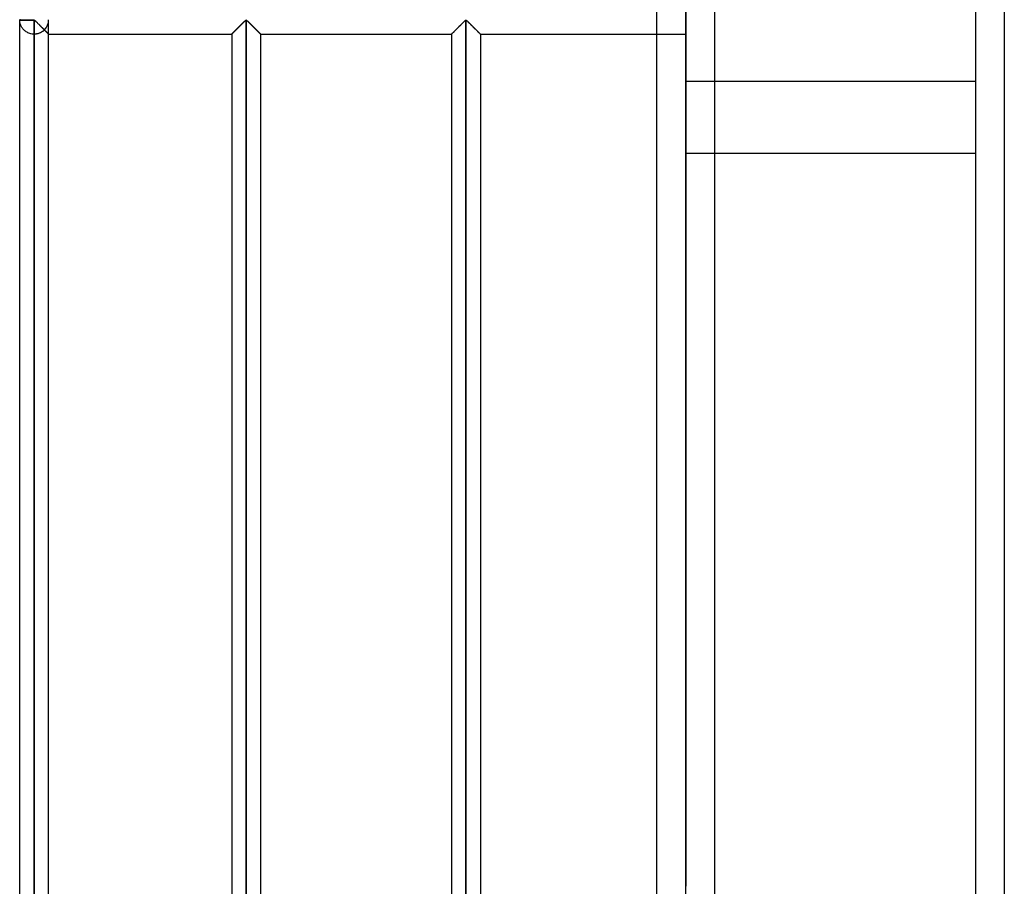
# Model space of a CAD drawing. Header units: millimetres. Extents: x -315 to 376, y -690 to 690.
# Tile 6 of 20: x -315 to -145, y -263 to -113. Entities that reach past the tile are written whole.
import ezdxf

# ---------------------------------------------------------------- set-up
doc = ezdxf.new("R2010")
doc.units = ezdxf.units.MM
doc.layers.add('MAIN-1', color=7, linetype='Continuous')
doc.layers.add('MAIN-2', color=7, linetype='Continuous')

msp = doc.modelspace()

# ---------------------------------------------------------------- linework, layer by layer
at = {"layer": 'MAIN-1'}
for p, q in [((-200, -690), (-200, 690)), ((-315, -113.4), (-312.5, -113.4)), ((-315, -339.93), (-315, -113.4)), ((-312.5, -113.4), (-312.5, -113.33)), ((-312.5, -113.4), (-312.42, -113.44)), ((-312.5, -339.93), (-312.5, -113.4)), ((-312.42, -113.44), (-312.36, -113.49)), ((-312.36, -113.49), (-312.31, -113.54)), ((-312.31, -113.54), (-312.25, -113.59)), ((-312.25, -113.59), (-312.19, -113.65)), ((-312.19, -113.65), (-312.13, -113.71)), ((-312.13, -113.71), (-312.06, -113.77)), ((-312.06, -113.77), (-312, -113.84)), ((-312, -113.84), (-311.93, -113.91)), ((-276.49, -113.93), (-276.4, -113.84)), ((-276.4, -113.84), (-276.31, -113.75)), ((-276.31, -113.75), (-276.23, -113.67)), ((-276.23, -113.67), (-276.15, -113.59)), ((-276.15, -113.59), (-276.07, -113.52)), ((-276.07, -113.52), (-276, -113.45)), ((-276, -113.45), (-275.9, -113.4)), ((-275.9, -113.4), (-275.8, -113.45)), ((-275.9, -113.4), (-275.9, -339.93)), ((-275.8, -113.45), (-275.73, -113.52)), ((-275.73, -113.52), (-275.65, -113.59)), ((-275.65, -113.59), (-275.57, -113.67)), ((-275.57, -113.67), (-275.49, -113.75)), ((-275.49, -113.75), (-275.4, -113.84)), ((-275.4, -113.84), (-275.31, -113.93)), ((-238.54, -113.93), (-238.45, -113.84)), ((-238.45, -113.84), (-238.36, -113.75)), ((-238.36, -113.75), (-238.28, -113.67)), ((-238.28, -113.67), (-238.2, -113.59)), ((-238.2, -113.59), (-238.12, -113.52)), ((-238.12, -113.52), (-238.05, -113.45)), ((-238.05, -113.45), (-237.95, -113.4)), ((-237.95, -113.4), (-237.95, -339.93)), ((-237.95, -113.4), (-237.85, -113.45)), ((-237.85, -113.45), (-237.78, -113.52)), ((-237.78, -113.52), (-237.7, -113.59)), ((-237.7, -113.59), (-237.62, -113.67)), ((-237.62, -113.67), (-237.54, -113.75)), ((-237.54, -113.75), (-237.45, -113.84)), ((-237.45, -113.84), (-237.36, -113.93)), ((-311.93, -113.91), (-311.86, -113.98)), ((-311.86, -113.98), (-311.79, -114.05)), ((-311.79, -114.05), (-311.72, -114.12)), ((-311.72, -114.12), (-311.65, -114.19)), ((-311.65, -114.19), (-311.58, -114.26)), ((-311.58, -114.26), (-311.5, -114.33)), ((-311.5, -114.33), (-311.43, -114.41)), ((-311.43, -114.41), (-311.36, -114.48)), ((-311.36, -114.48), (-311.28, -114.55)), ((-311.28, -114.55), (-311.21, -114.63)), ((-311.21, -114.63), (-311.14, -114.7)), ((-311.14, -114.7), (-311.06, -114.77)), ((-311.06, -114.77), (-310.99, -114.84)), ((-310.99, -114.84), (-310.92, -114.91)), ((-310.92, -114.91), (-310.85, -114.98)), ((-310.85, -114.98), (-310.78, -115.05)), ((-310.78, -115.05), (-310.72, -115.12)), ((-310.72, -115.12), (-310.65, -115.18)), ((-310.65, -115.18), (-310.59, -115.25)), ((-310.59, -115.25), (-310.53, -115.31)), ((-310.53, -115.31), (-310.47, -115.37)), ((-310.47, -115.37), (-310.41, -115.43)), ((-310.41, -115.43), (-310.35, -115.48)), ((-310.35, -115.48), (-310.3, -115.54)), ((-310.3, -115.54), (-310.25, -115.58)), ((-310.25, -115.58), (-310.2, -115.63)), ((-278.18, -115.61), (-278.12, -115.55)), ((-278.12, -115.55), (-278.05, -115.48)), ((-278.05, -115.48), (-277.97, -115.41)), ((-277.97, -115.41), (-277.89, -115.33)), ((-277.89, -115.33), (-277.81, -115.25)), ((-277.81, -115.25), (-277.73, -115.16)), ((-277.73, -115.16), (-277.64, -115.07)), ((-277.64, -115.07), (-277.55, -114.98)), ((-277.55, -114.98), (-277.46, -114.89)), ((-277.46, -114.89), (-277.36, -114.8)), ((-277.36, -114.8), (-277.26, -114.7)), ((-277.26, -114.7), (-277.17, -114.6)), ((-277.17, -114.6), (-277.07, -114.5)), ((-277.07, -114.5), (-276.97, -114.41)), ((-276.97, -114.41), (-276.87, -114.31)), ((-276.87, -114.31), (-276.77, -114.21)), ((-276.77, -114.21), (-276.68, -114.12)), ((-276.68, -114.12), (-276.58, -114.02)), ((-276.58, -114.02), (-276.49, -113.93)), ((-275.31, -113.93), (-275.22, -114.02)), ((-275.22, -114.02), (-275.12, -114.12)), ((-275.12, -114.12), (-275.03, -114.21)), ((-275.03, -114.21), (-274.93, -114.31)), ((-274.93, -114.31), (-274.83, -114.41)), ((-274.83, -114.41), (-274.73, -114.5)), ((-274.73, -114.5), (-274.63, -114.6)), ((-274.63, -114.6), (-274.54, -114.7)), ((-274.54, -114.7), (-274.44, -114.8)), ((-274.44, -114.8), (-274.34, -114.89)), ((-274.34, -114.89), (-274.25, -114.98)), ((-274.25, -114.98), (-274.16, -115.07)), ((-274.16, -115.07), (-274.07, -115.16)), ((-274.07, -115.16), (-273.99, -115.25)), ((-273.99, -115.25), (-273.91, -115.33)), ((-273.91, -115.33), (-273.83, -115.41)), ((-273.83, -115.41), (-273.75, -115.48)), ((-273.75, -115.48), (-273.68, -115.55)), ((-273.68, -115.55), (-273.62, -115.61)), ((-240.23, -115.61), (-240.17, -115.55)), ((-240.17, -115.55), (-240.1, -115.48)), ((-240.1, -115.48), (-240.02, -115.41)), ((-240.02, -115.41), (-239.94, -115.33)), ((-239.94, -115.33), (-239.86, -115.25)), ((-239.86, -115.25), (-239.78, -115.16)), ((-239.78, -115.16), (-239.69, -115.07)), ((-239.69, -115.07), (-239.6, -114.98)), ((-239.6, -114.98), (-239.51, -114.89)), ((-239.51, -114.89), (-239.41, -114.8)), ((-239.41, -114.8), (-239.31, -114.7)), ((-239.31, -114.7), (-239.22, -114.6)), ((-239.22, -114.6), (-239.12, -114.5)), ((-239.12, -114.5), (-239.02, -114.41)), ((-239.02, -114.41), (-238.92, -114.31)), ((-238.92, -114.31), (-238.82, -114.21)), ((-238.82, -114.21), (-238.73, -114.12)), ((-238.73, -114.12), (-238.63, -114.02)), ((-238.63, -114.02), (-238.54, -113.93)), ((-237.36, -113.93), (-237.27, -114.02)), ((-237.27, -114.02), (-237.17, -114.12)), ((-237.17, -114.12), (-237.08, -114.21)), ((-237.08, -114.21), (-236.98, -114.31)), ((-236.98, -114.31), (-236.88, -114.41)), ((-236.88, -114.41), (-236.78, -114.5)), ((-236.78, -114.5), (-236.68, -114.6)), ((-236.68, -114.6), (-236.59, -114.7)), ((-236.59, -114.7), (-236.49, -114.8)), ((-236.49, -114.8), (-236.39, -114.89)), ((-236.39, -114.89), (-236.3, -114.98)), ((-236.3, -114.98), (-236.21, -115.07)), ((-236.21, -115.07), (-236.12, -115.16)), ((-236.12, -115.16), (-236.04, -115.25)), ((-236.04, -115.25), (-235.96, -115.33)), ((-235.96, -115.33), (-235.88, -115.41)), ((-235.88, -115.41), (-235.8, -115.48)), ((-235.8, -115.48), (-235.73, -115.55)), ((-235.73, -115.55), (-235.67, -115.61)), ((-310.2, -115.63), (-310.16, -115.67)), ((-310.16, -115.67), (-310.13, -115.71)), ((-310.13, -115.71), (-310.09, -115.74)), ((-310.09, -115.74), (-310.07, -115.77)), ((-310.07, -115.77), (-310.04, -115.79)), ((-310.04, -115.79), (-310.02, -115.81)), ((-310.02, -115.81), (-310.01, -115.82)), ((-310.01, -115.82), (-310, -115.83)), ((-310, -115.83), (-310, -115.83)), ((-310, -337.5), (-310, -115.83)), ((-310, -115.83), (-278.4, -115.83)), ((-278.4, -115.83), (-278.39, -115.83)), ((-278.4, -115.83), (-278.4, -337.5)), ((-278.39, -115.83), (-278.38, -115.81)), ((-278.38, -115.81), (-278.36, -115.79)), ((-278.36, -115.79), (-278.33, -115.76)), ((-278.33, -115.76), (-278.29, -115.72)), ((-278.29, -115.72), (-278.24, -115.67)), ((-278.24, -115.67), (-278.18, -115.61)), ((-273.62, -115.61), (-273.56, -115.67)), ((-273.56, -115.67), (-273.51, -115.72)), ((-273.51, -115.72), (-273.47, -115.76)), ((-273.47, -115.76), (-273.44, -115.79)), ((-273.44, -115.79), (-273.42, -115.81)), ((-273.42, -115.81), (-273.41, -115.83)), ((-273.41, -115.83), (-273.4, -115.83)), ((-273.4, -115.83), (-240.45, -115.83)), ((-273.4, -115.83), (-273.4, -337.5)), ((-240.45, -115.83), (-240.44, -115.83)), ((-240.45, -115.83), (-240.45, -337.5)), ((-240.44, -115.83), (-240.43, -115.81)), ((-240.43, -115.81), (-240.41, -115.79)), ((-240.41, -115.79), (-240.38, -115.76)), ((-240.38, -115.76), (-240.34, -115.72)), ((-240.34, -115.72), (-240.29, -115.67)), ((-240.29, -115.67), (-240.23, -115.61)), ((-235.67, -115.61), (-235.61, -115.67)), ((-235.61, -115.67), (-235.56, -115.72)), ((-235.56, -115.72), (-235.52, -115.76)), ((-235.52, -115.76), (-235.49, -115.79)), ((-235.49, -115.79), (-235.47, -115.81)), ((-235.47, -115.81), (-235.46, -115.83)), ((-235.46, -115.83), (-235.45, -115.83)), ((-235.45, -115.83), (-200, -115.83)), ((-235.45, -115.83), (-235.45, -337.5)), ((-205, -268), (-205, -115.83))]:
    msp.add_line(p, q, dxfattribs=at)
for start, end in [(178.3794, 180), (180, 181.6206)]:
    msp.add_arc((-312.5, -113.33), 2.5, start, end, dxfattribs=at)
at = {"layer": 'MAIN-2'}
for p, q in [((-195, -685), (-195, 685)), ((-199.99, 0), (-199.99, -263)), ((-150, 0), (-150, -123.95)), ((-145, 0), (-145, -268)), ((-150, 0), (-150, -268)), ((-205, -115.83), (-205, -110.83)), ((-312.5, -113.4), (-315, -113.4)), ((-315, -113.47), (-315, -113.4)), ((-314.99, -113.55), (-315, -113.47)), ((-314.98, -113.64), (-314.99, -113.55)), ((-314.97, -113.74), (-314.98, -113.64)), ((-314.95, -113.85), (-314.97, -113.74)), ((-314.92, -113.96), (-314.95, -113.85)), ((-312.5, -113.33), (-312.5, -113.4)), ((-312.5, -113.4), (-312.5, -339.93)), ((-312.4, -113.46), (-312.5, -113.4)), ((-312.31, -113.53), (-312.4, -113.46)), ((-312.23, -113.61), (-312.31, -113.53)), ((-312.14, -113.7), (-312.23, -113.61)), ((-312.05, -113.79), (-312.14, -113.7)), ((-311.95, -113.89), (-312.05, -113.79)), ((-311.85, -113.98), (-311.95, -113.89)), ((-310, -115.83), (-310, -113.4)), ((-276.4, -113.84), (-276.49, -113.93)), ((-276.39, -113.83), (-276.48, -113.92)), ((-276.48, -113.92), (-276.39, -113.83)), ((-276.31, -113.75), (-276.4, -113.84)), ((-276.31, -113.75), (-276.39, -113.83)), ((-276.39, -113.83), (-276.31, -113.75)), ((-276.23, -113.67), (-276.31, -113.75)), ((-276.23, -113.67), (-276.31, -113.75)), ((-276.31, -113.75), (-276.23, -113.67)), ((-276.15, -113.59), (-276.23, -113.67)), ((-276.15, -113.59), (-276.23, -113.67)), ((-276.23, -113.67), (-276.15, -113.59)), ((-276.07, -113.52), (-276.15, -113.59)), ((-276.07, -113.52), (-276.15, -113.59)), ((-276.15, -113.59), (-276.07, -113.52)), ((-276, -113.45), (-276.07, -113.52)), ((-276, -113.45), (-276.07, -113.52)), ((-276.07, -113.52), (-276, -113.45)), ((-275.9, -113.4), (-276, -113.45)), ((-275.9, -113.4), (-276, -113.45)), ((-276, -113.45), (-275.9, -113.4)), ((-275.8, -113.45), (-275.9, -113.4)), ((-275.9, -339.93), (-275.9, -113.4)), ((-275.9, -113.4), (-275.9, -339.93)), ((-275.9, -339.93), (-275.9, -113.4)), ((-275.9, -113.4), (-275.8, -113.45)), ((-275.8, -113.45), (-275.9, -113.4)), ((-275.73, -113.52), (-275.8, -113.45)), ((-275.8, -113.45), (-275.73, -113.52)), ((-275.73, -113.52), (-275.8, -113.45)), ((-275.65, -113.59), (-275.73, -113.52)), ((-275.73, -113.52), (-275.65, -113.59)), ((-275.65, -113.59), (-275.73, -113.52)), ((-275.57, -113.67), (-275.65, -113.59)), ((-275.65, -113.59), (-275.57, -113.67)), ((-275.57, -113.67), (-275.65, -113.59)), ((-275.49, -113.75), (-275.57, -113.67)), ((-275.57, -113.67), (-275.49, -113.75)), ((-275.49, -113.75), (-275.57, -113.67)), ((-275.4, -113.84), (-275.49, -113.75)), ((-275.49, -113.75), (-275.41, -113.83)), ((-275.41, -113.83), (-275.49, -113.75)), ((-275.41, -113.83), (-275.32, -113.92)), ((-275.32, -113.92), (-275.41, -113.83)), ((-275.31, -113.93), (-275.4, -113.84)), ((-238.45, -113.84), (-238.54, -113.93)), ((-238.44, -113.83), (-238.53, -113.92)), ((-238.53, -113.92), (-238.44, -113.83)), ((-238.36, -113.75), (-238.45, -113.84)), ((-238.36, -113.75), (-238.44, -113.83)), ((-238.44, -113.83), (-238.36, -113.75)), ((-238.28, -113.67), (-238.36, -113.75)), ((-238.28, -113.67), (-238.36, -113.75)), ((-238.36, -113.75), (-238.28, -113.67)), ((-238.2, -113.59), (-238.28, -113.67)), ((-238.2, -113.59), (-238.28, -113.67)), ((-238.28, -113.67), (-238.2, -113.59)), ((-238.12, -113.52), (-238.2, -113.59)), ((-238.12, -113.52), (-238.2, -113.59)), ((-238.2, -113.59), (-238.12, -113.52)), ((-238.05, -113.45), (-238.12, -113.52)), ((-238.05, -113.45), (-238.12, -113.52)), ((-238.12, -113.52), (-238.05, -113.45)), ((-237.95, -113.4), (-238.05, -113.45)), ((-237.95, -113.4), (-238.05, -113.45)), ((-238.05, -113.45), (-237.95, -113.4)), ((-237.95, -339.93), (-237.95, -113.4)), ((-237.85, -113.45), (-237.95, -113.4)), ((-237.95, -113.4), (-237.95, -339.93)), ((-237.95, -339.93), (-237.95, -113.4)), ((-237.95, -113.4), (-237.85, -113.45)), ((-237.85, -113.45), (-237.95, -113.4)), ((-237.78, -113.52), (-237.85, -113.45)), ((-237.85, -113.45), (-237.78, -113.52)), ((-237.78, -113.52), (-237.85, -113.45)), ((-237.7, -113.59), (-237.78, -113.52)), ((-237.78, -113.52), (-237.7, -113.59)), ((-237.7, -113.59), (-237.78, -113.52)), ((-237.62, -113.67), (-237.7, -113.59)), ((-237.7, -113.59), (-237.62, -113.67)), ((-237.62, -113.67), (-237.7, -113.59)), ((-237.54, -113.75), (-237.62, -113.67)), ((-237.62, -113.67), (-237.54, -113.75)), ((-237.54, -113.75), (-237.62, -113.67)), ((-237.45, -113.84), (-237.54, -113.75)), ((-237.54, -113.75), (-237.46, -113.83)), ((-237.46, -113.83), (-237.54, -113.75)), ((-237.46, -113.83), (-237.37, -113.92)), ((-237.37, -113.92), (-237.46, -113.83)), ((-237.36, -113.93), (-237.45, -113.84)), ((-314.89, -114.07), (-314.92, -113.96)), ((-314.85, -114.19), (-314.89, -114.07)), ((-314.8, -114.31), (-314.85, -114.19)), ((-314.75, -114.43), (-314.8, -114.31)), ((-314.69, -114.55), (-314.75, -114.43)), ((-314.61, -114.67), (-314.69, -114.55)), ((-314.54, -114.78), (-314.61, -114.67)), ((-314.45, -114.9), (-314.54, -114.78)), ((-314.35, -115.01), (-314.45, -114.9)), ((-314.25, -115.12), (-314.35, -115.01)), ((-314.13, -115.23), (-314.25, -115.12)), ((-314.01, -115.33), (-314.13, -115.23)), ((-313.87, -115.42), (-314.01, -115.33)), ((-313.72, -115.51), (-313.87, -115.42)), ((-313.57, -115.59), (-313.72, -115.51)), ((-313.4, -115.67), (-313.57, -115.59)), ((-311.75, -114.09), (-311.85, -113.98)), ((-311.65, -114.19), (-311.75, -114.09)), ((-311.54, -114.29), (-311.65, -114.19)), ((-311.44, -114.4), (-311.54, -114.29)), ((-311.36, -115.56), (-311.45, -115.6)), ((-311.33, -114.51), (-311.44, -114.4)), ((-311.27, -115.51), (-311.36, -115.56)), ((-311.22, -114.61), (-311.33, -114.51)), ((-311.18, -115.46), (-311.27, -115.51)), ((-311.12, -114.72), (-311.22, -114.61)), ((-311.1, -115.4), (-311.18, -115.46)), ((-311.01, -114.82), (-311.12, -114.72)), ((-311.02, -115.35), (-311.1, -115.4)), ((-310.94, -115.29), (-311.02, -115.35)), ((-310.91, -114.92), (-311.01, -114.82)), ((-310.87, -115.23), (-310.94, -115.29)), ((-310.81, -115.02), (-310.91, -114.92)), ((-310.8, -115.16), (-310.87, -115.23)), ((-310.72, -115.12), (-310.81, -115.02)), ((-310.73, -115.1), (-310.8, -115.16)), ((-310.66, -115.17), (-310.73, -115.1)), ((-310.73, -115.1), (-310.64, -115.2)), ((-310.62, -115.21), (-310.72, -115.12)), ((-310.59, -115.24), (-310.66, -115.17)), ((-310.64, -115.2), (-310.55, -115.29)), ((-310.53, -115.3), (-310.62, -115.21)), ((-310.53, -115.31), (-310.59, -115.24)), ((-310.55, -115.29), (-310.46, -115.38)), ((-310.44, -115.39), (-310.53, -115.3)), ((-310.46, -115.37), (-310.53, -115.31)), ((-310.4, -115.43), (-310.46, -115.37)), ((-310.46, -115.38), (-310.38, -115.46)), ((-310.36, -115.47), (-310.44, -115.39)), ((-310.34, -115.49), (-310.4, -115.43)), ((-310.38, -115.46), (-310.3, -115.54)), ((-310.29, -115.55), (-310.36, -115.47)), ((-310.29, -115.55), (-310.34, -115.49)), ((-310.3, -115.54), (-310.23, -115.61)), ((-310.23, -115.6), (-310.29, -115.55)), ((-310.22, -115.62), (-310.29, -115.55)), ((-278.16, -115.59), (-278.21, -115.65)), ((-278.21, -115.65), (-278.16, -115.59)), ((-278.12, -115.55), (-278.18, -115.61)), ((-278.09, -115.53), (-278.16, -115.59)), ((-278.16, -115.59), (-278.09, -115.53)), ((-278.05, -115.48), (-278.12, -115.55)), ((-278.02, -115.46), (-278.09, -115.53)), ((-278.09, -115.53), (-278.02, -115.46)), ((-277.97, -115.41), (-278.05, -115.48)), ((-277.95, -115.38), (-278.02, -115.46)), ((-278.02, -115.46), (-277.95, -115.38)), ((-277.89, -115.33), (-277.97, -115.41)), ((-277.87, -115.3), (-277.95, -115.38)), ((-277.95, -115.38), (-277.87, -115.3)), ((-277.81, -115.25), (-277.89, -115.33)), ((-277.78, -115.22), (-277.87, -115.3)), ((-277.87, -115.3), (-277.78, -115.22)), ((-277.73, -115.16), (-277.81, -115.25)), ((-277.7, -115.13), (-277.78, -115.22)), ((-277.78, -115.22), (-277.7, -115.13)), ((-277.64, -115.07), (-277.73, -115.16)), ((-277.61, -115.05), (-277.7, -115.13)), ((-277.7, -115.13), (-277.61, -115.05)), ((-277.55, -114.98), (-277.64, -115.07)), ((-277.52, -114.96), (-277.61, -115.05)), ((-277.61, -115.05), (-277.52, -114.96)), ((-277.46, -114.89), (-277.55, -114.98)), ((-277.43, -114.87), (-277.52, -114.96)), ((-277.52, -114.96), (-277.43, -114.87)), ((-277.36, -114.8), (-277.46, -114.89)), ((-277.34, -114.77), (-277.43, -114.87)), ((-277.43, -114.87), (-277.34, -114.77)), ((-277.26, -114.7), (-277.36, -114.8)), ((-277.24, -114.68), (-277.34, -114.77)), ((-277.34, -114.77), (-277.24, -114.68)), ((-277.17, -114.6), (-277.26, -114.7)), ((-277.15, -114.58), (-277.24, -114.68)), ((-277.24, -114.68), (-277.15, -114.58)), ((-277.07, -114.5), (-277.17, -114.6)), ((-277.05, -114.48), (-277.15, -114.58)), ((-277.15, -114.58), (-277.05, -114.48)), ((-276.97, -114.41), (-277.07, -114.5)), ((-276.95, -114.39), (-277.05, -114.48)), ((-277.05, -114.48), (-276.95, -114.39)), ((-276.87, -114.31), (-276.97, -114.41)), ((-276.86, -114.29), (-276.95, -114.39)), ((-276.95, -114.39), (-276.86, -114.29)), ((-276.77, -114.21), (-276.87, -114.31)), ((-276.76, -114.2), (-276.86, -114.29)), ((-276.86, -114.29), (-276.76, -114.2)), ((-276.68, -114.12), (-276.77, -114.21)), ((-276.67, -114.1), (-276.76, -114.2)), ((-276.76, -114.2), (-276.67, -114.1)), ((-276.58, -114.02), (-276.68, -114.12)), ((-276.57, -114.01), (-276.67, -114.1)), ((-276.67, -114.1), (-276.57, -114.01)), ((-276.49, -113.93), (-276.58, -114.02)), ((-276.48, -113.92), (-276.57, -114.01)), ((-276.57, -114.01), (-276.48, -113.92)), ((-275.32, -113.92), (-275.23, -114.01)), ((-275.23, -114.01), (-275.32, -113.92)), ((-275.22, -114.02), (-275.31, -113.93)), ((-275.23, -114.01), (-275.13, -114.1)), ((-275.13, -114.1), (-275.23, -114.01)), ((-275.12, -114.12), (-275.22, -114.02)), ((-275.13, -114.1), (-275.04, -114.2)), ((-275.04, -114.2), (-275.13, -114.1)), ((-275.03, -114.21), (-275.12, -114.12)), ((-275.04, -114.2), (-274.94, -114.29)), ((-274.94, -114.29), (-275.04, -114.2)), ((-274.93, -114.31), (-275.03, -114.21)), ((-274.94, -114.29), (-274.85, -114.39)), ((-274.85, -114.39), (-274.94, -114.29)), ((-274.83, -114.41), (-274.93, -114.31)), ((-274.85, -114.39), (-274.75, -114.48)), ((-274.75, -114.48), (-274.85, -114.39)), ((-274.73, -114.5), (-274.83, -114.41)), ((-274.75, -114.48), (-274.65, -114.58)), ((-274.65, -114.58), (-274.75, -114.48)), ((-274.63, -114.6), (-274.73, -114.5)), ((-274.65, -114.58), (-274.56, -114.68)), ((-274.56, -114.68), (-274.65, -114.58)), ((-274.54, -114.7), (-274.63, -114.6)), ((-274.56, -114.68), (-274.46, -114.77)), ((-274.46, -114.77), (-274.56, -114.68)), ((-274.44, -114.8), (-274.54, -114.7)), ((-274.46, -114.77), (-274.37, -114.87)), ((-274.37, -114.87), (-274.46, -114.77)), ((-274.34, -114.89), (-274.44, -114.8)), ((-274.37, -114.87), (-274.28, -114.96)), ((-274.28, -114.96), (-274.37, -114.87)), ((-274.25, -114.98), (-274.34, -114.89)), ((-274.28, -114.96), (-274.19, -115.05)), ((-274.19, -115.05), (-274.28, -114.96)), ((-274.16, -115.07), (-274.25, -114.98)), ((-274.19, -115.05), (-274.1, -115.13)), ((-274.1, -115.13), (-274.19, -115.05)), ((-274.07, -115.16), (-274.16, -115.07)), ((-274.1, -115.13), (-274.02, -115.22)), ((-274.02, -115.22), (-274.1, -115.13)), ((-273.99, -115.25), (-274.07, -115.16)), ((-274.02, -115.22), (-273.93, -115.3)), ((-273.93, -115.3), (-274.02, -115.22)), ((-273.91, -115.33), (-273.99, -115.25)), ((-273.93, -115.3), (-273.85, -115.38)), ((-273.85, -115.38), (-273.93, -115.3)), ((-273.83, -115.41), (-273.91, -115.33)), ((-273.85, -115.38), (-273.78, -115.46)), ((-273.78, -115.46), (-273.85, -115.38)), ((-273.75, -115.48), (-273.83, -115.41)), ((-273.78, -115.46), (-273.71, -115.53)), ((-273.71, -115.53), (-273.78, -115.46)), ((-273.68, -115.55), (-273.75, -115.48)), ((-273.71, -115.53), (-273.64, -115.59)), ((-273.64, -115.59), (-273.71, -115.53)), ((-273.62, -115.61), (-273.68, -115.55)), ((-273.64, -115.59), (-273.59, -115.65)), ((-273.59, -115.65), (-273.64, -115.59)), ((-240.21, -115.59), (-240.26, -115.65)), ((-240.26, -115.65), (-240.21, -115.59)), ((-240.17, -115.55), (-240.23, -115.61)), ((-240.14, -115.53), (-240.21, -115.59)), ((-240.21, -115.59), (-240.14, -115.53)), ((-240.1, -115.48), (-240.17, -115.55)), ((-240.07, -115.46), (-240.14, -115.53)), ((-240.14, -115.53), (-240.07, -115.46)), ((-240.02, -115.41), (-240.1, -115.48)), ((-240, -115.38), (-240.07, -115.46)), ((-240.07, -115.46), (-240, -115.38)), ((-239.94, -115.33), (-240.02, -115.41)), ((-239.92, -115.3), (-240, -115.38)), ((-240, -115.38), (-239.92, -115.3)), ((-239.86, -115.25), (-239.94, -115.33)), ((-239.83, -115.22), (-239.92, -115.3)), ((-239.92, -115.3), (-239.83, -115.22)), ((-239.78, -115.16), (-239.86, -115.25)), ((-239.75, -115.13), (-239.83, -115.22)), ((-239.83, -115.22), (-239.75, -115.13)), ((-239.69, -115.07), (-239.78, -115.16)), ((-239.66, -115.05), (-239.75, -115.13)), ((-239.75, -115.13), (-239.66, -115.05)), ((-239.6, -114.98), (-239.69, -115.07)), ((-239.57, -114.96), (-239.66, -115.05)), ((-239.66, -115.05), (-239.57, -114.96)), ((-239.51, -114.89), (-239.6, -114.98)), ((-239.48, -114.87), (-239.57, -114.96)), ((-239.57, -114.96), (-239.48, -114.87)), ((-239.41, -114.8), (-239.51, -114.89)), ((-239.39, -114.77), (-239.48, -114.87)), ((-239.48, -114.87), (-239.39, -114.77)), ((-239.31, -114.7), (-239.41, -114.8)), ((-239.29, -114.68), (-239.39, -114.77)), ((-239.39, -114.77), (-239.29, -114.68)), ((-239.22, -114.6), (-239.31, -114.7)), ((-239.2, -114.58), (-239.29, -114.68)), ((-239.29, -114.68), (-239.2, -114.58)), ((-239.12, -114.5), (-239.22, -114.6)), ((-239.1, -114.48), (-239.2, -114.58)), ((-239.2, -114.58), (-239.1, -114.48)), ((-239.02, -114.41), (-239.12, -114.5)), ((-239, -114.39), (-239.1, -114.48)), ((-239.1, -114.48), (-239, -114.39)), ((-238.92, -114.31), (-239.02, -114.41)), ((-238.91, -114.29), (-239, -114.39)), ((-239, -114.39), (-238.91, -114.29)), ((-238.82, -114.21), (-238.92, -114.31)), ((-238.81, -114.2), (-238.91, -114.29)), ((-238.91, -114.29), (-238.81, -114.2)), ((-238.73, -114.12), (-238.82, -114.21)), ((-238.72, -114.1), (-238.81, -114.2)), ((-238.81, -114.2), (-238.72, -114.1)), ((-238.63, -114.02), (-238.73, -114.12)), ((-238.62, -114.01), (-238.72, -114.1)), ((-238.72, -114.1), (-238.62, -114.01)), ((-238.54, -113.93), (-238.63, -114.02)), ((-238.53, -113.92), (-238.62, -114.01)), ((-238.62, -114.01), (-238.53, -113.92)), ((-237.37, -113.92), (-237.28, -114.01)), ((-237.28, -114.01), (-237.37, -113.92)), ((-237.27, -114.02), (-237.36, -113.93)), ((-237.28, -114.01), (-237.18, -114.1)), ((-237.18, -114.1), (-237.28, -114.01)), ((-237.17, -114.12), (-237.27, -114.02)), ((-237.18, -114.1), (-237.09, -114.2)), ((-237.09, -114.2), (-237.18, -114.1)), ((-237.08, -114.21), (-237.17, -114.12)), ((-237.09, -114.2), (-236.99, -114.29)), ((-236.99, -114.29), (-237.09, -114.2)), ((-236.98, -114.31), (-237.08, -114.21)), ((-236.99, -114.29), (-236.9, -114.39)), ((-236.9, -114.39), (-236.99, -114.29)), ((-236.88, -114.41), (-236.98, -114.31)), ((-236.9, -114.39), (-236.8, -114.48)), ((-236.8, -114.48), (-236.9, -114.39)), ((-236.78, -114.5), (-236.88, -114.41)), ((-236.8, -114.48), (-236.7, -114.58)), ((-236.7, -114.58), (-236.8, -114.48)), ((-236.68, -114.6), (-236.78, -114.5)), ((-236.7, -114.58), (-236.61, -114.68)), ((-236.61, -114.68), (-236.7, -114.58)), ((-236.59, -114.7), (-236.68, -114.6)), ((-236.61, -114.68), (-236.51, -114.77)), ((-236.51, -114.77), (-236.61, -114.68)), ((-236.49, -114.8), (-236.59, -114.7)), ((-236.51, -114.77), (-236.42, -114.87)), ((-236.42, -114.87), (-236.51, -114.77)), ((-236.39, -114.89), (-236.49, -114.8)), ((-236.42, -114.87), (-236.33, -114.96)), ((-236.33, -114.96), (-236.42, -114.87)), ((-236.3, -114.98), (-236.39, -114.89)), ((-236.33, -114.96), (-236.24, -115.05)), ((-236.24, -115.05), (-236.33, -114.96)), ((-236.21, -115.07), (-236.3, -114.98)), ((-236.24, -115.05), (-236.15, -115.13)), ((-236.15, -115.13), (-236.24, -115.05)), ((-236.12, -115.16), (-236.21, -115.07)), ((-236.15, -115.13), (-236.07, -115.22)), ((-236.07, -115.22), (-236.15, -115.13)), ((-236.04, -115.25), (-236.12, -115.16)), ((-236.07, -115.22), (-235.98, -115.3)), ((-235.98, -115.3), (-236.07, -115.22)), ((-235.96, -115.33), (-236.04, -115.25)), ((-235.98, -115.3), (-235.9, -115.38)), ((-235.9, -115.38), (-235.98, -115.3)), ((-235.88, -115.41), (-235.96, -115.33)), ((-235.9, -115.38), (-235.83, -115.46)), ((-235.83, -115.46), (-235.9, -115.38)), ((-235.8, -115.48), (-235.88, -115.41)), ((-235.83, -115.46), (-235.76, -115.53)), ((-235.76, -115.53), (-235.83, -115.46)), ((-235.73, -115.55), (-235.8, -115.48)), ((-235.76, -115.53), (-235.69, -115.59)), ((-235.69, -115.59), (-235.76, -115.53)), ((-235.67, -115.61), (-235.73, -115.55)), ((-235.69, -115.59), (-235.64, -115.65)), ((-235.64, -115.65), (-235.69, -115.59)), ((-313.23, -115.72), (-313.4, -115.67)), ((-313.05, -115.77), (-313.23, -115.72)), ((-312.87, -115.81), (-313.05, -115.77)), ((-312.69, -115.83), (-312.87, -115.81)), ((-312.5, -115.83), (-312.69, -115.83)), ((-312.5, -115.83), (-312.5, -337.5)), ((-312.39, -115.83), (-312.5, -115.83)), ((-312.5, -115.83), (-312.5, -337.5)), ((-312.5, -337.5), (-312.5, -115.83)), ((-312.5, -115.83), (-312.5, -337.5)), ((-312.5, -337.5), (-312.5, -115.83)), ((-312.5, -115.83), (-312.5, -337.5)), ((-312.5, -337.5), (-312.5, -115.83)), ((-312.5, -115.83), (-312.5, -337.5)), ((-312.5, -337.5), (-312.5, -115.83)), ((-312.5, -115.83), (-312.5, -337.5)), ((-312.5, -337.5), (-312.5, -115.83)), ((-312.5, -115.83), (-312.5, -337.5)), ((-312.5, -337.5), (-312.5, -115.83)), ((-312.5, -115.83), (-312.5, -337.5)), ((-312.5, -337.5), (-312.5, -115.83)), ((-312.5, -115.83), (-312.5, -337.5)), ((-312.5, -337.5), (-312.5, -115.83)), ((-312.5, -115.83), (-312.5, -337.5)), ((-312.5, -337.5), (-312.5, -115.83)), ((-312.5, -115.83), (-312.5, -337.5)), ((-312.5, -337.5), (-312.5, -115.83)), ((-312.5, -115.83), (-312.5, -337.5)), ((-312.5, -337.5), (-312.5, -115.83)), ((-312.5, -115.83), (-312.5, -337.5)), ((-312.5, -337.5), (-312.5, -115.83)), ((-312.5, -115.83), (-312.5, -337.5)), ((-312.5, -337.5), (-312.5, -115.83)), ((-312.5, -115.83), (-312.5, -337.5)), ((-312.5, -337.5), (-312.5, -115.83)), ((-312.5, -115.83), (-312.5, -337.5)), ((-312.5, -337.5), (-312.5, -115.83)), ((-312.5, -115.83), (-312.5, -337.5)), ((-312.5, -337.5), (-312.5, -115.83)), ((-312.5, -115.83), (-312.5, -337.5)), ((-312.5, -337.5), (-312.5, -115.83)), ((-312.5, -115.83), (-312.5, -337.5)), ((-312.5, -337.5), (-312.5, -115.83)), ((-312.5, -115.83), (-312.5, -337.5)), ((-312.5, -337.5), (-312.5, -115.83)), ((-312.5, -115.83), (-312.5, -337.5)), ((-312.5, -337.5), (-312.5, -115.83)), ((-312.5, -115.83), (-312.5, -337.5)), ((-312.5, -337.5), (-312.5, -115.83)), ((-312.5, -115.83), (-312.5, -337.5)), ((-312.5, -337.5), (-312.5, -115.83)), ((-312.5, -115.83), (-312.5, -337.5)), ((-312.5, -337.5), (-312.5, -115.83)), ((-312.5, -337.5), (-312.5, -115.83)), ((-312.28, -115.82), (-312.39, -115.83)), ((-312.17, -115.81), (-312.28, -115.82)), ((-312.07, -115.8), (-312.17, -115.81)), ((-311.96, -115.77), (-312.07, -115.8)), ((-311.85, -115.75), (-311.96, -115.77)), ((-311.75, -115.72), (-311.85, -115.75)), ((-311.65, -115.68), (-311.75, -115.72)), ((-311.55, -115.65), (-311.65, -115.68)), ((-311.45, -115.6), (-311.55, -115.65)), ((-310.19, -115.65), (-310.23, -115.6)), ((-310.23, -115.61), (-310.17, -115.67)), ((-310.16, -115.68), (-310.22, -115.62)), ((-310.14, -115.69), (-310.19, -115.65)), ((-310.17, -115.67), (-310.11, -115.72)), ((-310.11, -115.73), (-310.16, -115.68)), ((-310.11, -115.73), (-310.14, -115.69)), ((-310.11, -115.72), (-310.07, -115.76)), ((-310.08, -115.76), (-310.11, -115.73)), ((-310.06, -115.77), (-310.11, -115.73)), ((-310.05, -115.79), (-310.08, -115.76)), ((-310.07, -115.76), (-310.04, -115.8)), ((-310.03, -115.8), (-310.06, -115.77)), ((-310.03, -115.81), (-310.05, -115.79)), ((-310.04, -115.8), (-310.01, -115.82)), ((-310.01, -115.82), (-310.03, -115.8)), ((-310.01, -115.82), (-310.03, -115.81)), ((-310, -115.83), (-310.01, -115.82)), ((-310.01, -115.82), (-310, -115.83)), ((-310, -115.83), (-310.01, -115.82)), ((-310, -115.83), (-310, -115.83)), ((-310, -115.83), (-310, -115.83)), ((-278.39, -115.82), (-278.4, -115.83)), ((-278.4, -115.83), (-278.39, -115.82)), ((-278.39, -115.83), (-278.4, -115.83)), ((-278.4, -115.83), (-278.4, -115.83)), ((-278.38, -115.81), (-278.39, -115.83)), ((-278.37, -115.81), (-278.39, -115.82)), ((-278.39, -115.82), (-278.37, -115.81)), ((-278.36, -115.79), (-278.38, -115.81)), ((-278.34, -115.78), (-278.37, -115.81)), ((-278.37, -115.81), (-278.34, -115.78)), ((-278.33, -115.76), (-278.36, -115.79)), ((-278.31, -115.74), (-278.34, -115.78)), ((-278.34, -115.78), (-278.31, -115.74)), ((-278.29, -115.72), (-278.33, -115.76)), ((-278.27, -115.7), (-278.31, -115.74)), ((-278.31, -115.74), (-278.27, -115.7)), ((-278.24, -115.67), (-278.29, -115.72)), ((-278.21, -115.65), (-278.27, -115.7)), ((-278.27, -115.7), (-278.21, -115.65)), ((-278.18, -115.61), (-278.24, -115.67)), ((-273.56, -115.67), (-273.62, -115.61)), ((-273.59, -115.65), (-273.53, -115.7)), ((-273.53, -115.7), (-273.59, -115.65)), ((-273.51, -115.72), (-273.56, -115.67)), ((-273.53, -115.7), (-273.49, -115.74)), ((-273.49, -115.74), (-273.53, -115.7)), ((-273.47, -115.76), (-273.51, -115.72)), ((-273.49, -115.74), (-273.46, -115.78)), ((-273.46, -115.78), (-273.49, -115.74)), ((-273.44, -115.79), (-273.47, -115.76)), ((-273.46, -115.78), (-273.43, -115.81)), ((-273.43, -115.81), (-273.46, -115.78)), ((-273.42, -115.81), (-273.44, -115.79)), ((-273.43, -115.81), (-273.41, -115.82)), ((-273.41, -115.82), (-273.43, -115.81)), ((-273.41, -115.83), (-273.42, -115.81)), ((-273.41, -115.82), (-273.4, -115.83)), ((-273.4, -115.83), (-273.41, -115.82)), ((-273.4, -115.83), (-273.41, -115.83)), ((-273.4, -115.83), (-273.4, -115.83)), ((-240.44, -115.82), (-240.45, -115.83)), ((-240.45, -115.83), (-240.44, -115.82)), ((-240.44, -115.83), (-240.45, -115.83)), ((-240.45, -115.83), (-240.45, -115.83)), ((-240.43, -115.81), (-240.44, -115.83)), ((-240.42, -115.81), (-240.44, -115.82)), ((-240.44, -115.82), (-240.42, -115.81)), ((-240.41, -115.79), (-240.43, -115.81)), ((-240.39, -115.78), (-240.42, -115.81)), ((-240.42, -115.81), (-240.39, -115.78)), ((-240.38, -115.76), (-240.41, -115.79)), ((-240.36, -115.74), (-240.39, -115.78)), ((-240.39, -115.78), (-240.36, -115.74)), ((-240.34, -115.72), (-240.38, -115.76)), ((-240.32, -115.7), (-240.36, -115.74)), ((-240.36, -115.74), (-240.32, -115.7)), ((-240.29, -115.67), (-240.34, -115.72)), ((-240.26, -115.65), (-240.32, -115.7)), ((-240.32, -115.7), (-240.26, -115.65)), ((-240.23, -115.61), (-240.29, -115.67)), ((-235.61, -115.67), (-235.67, -115.61)), ((-235.64, -115.65), (-235.58, -115.7)), ((-235.58, -115.7), (-235.64, -115.65)), ((-235.56, -115.72), (-235.61, -115.67)), ((-235.58, -115.7), (-235.54, -115.74)), ((-235.54, -115.74), (-235.58, -115.7)), ((-235.52, -115.76), (-235.56, -115.72)), ((-235.54, -115.74), (-235.51, -115.78)), ((-235.51, -115.78), (-235.54, -115.74)), ((-235.49, -115.79), (-235.52, -115.76)), ((-235.51, -115.78), (-235.48, -115.81)), ((-235.48, -115.81), (-235.51, -115.78)), ((-235.47, -115.81), (-235.49, -115.79)), ((-235.48, -115.81), (-235.46, -115.82)), ((-235.46, -115.82), (-235.48, -115.81)), ((-235.46, -115.83), (-235.47, -115.81)), ((-235.46, -115.82), (-235.45, -115.83)), ((-235.45, -115.83), (-235.46, -115.82)), ((-235.45, -115.83), (-235.46, -115.83)), ((-235.45, -115.83), (-235.45, -115.83)), ((-199.99, -123.95), (-150, -123.95)), ((-199.99, -136.39), (-150, -136.39))]:
    msp.add_line(p, q, dxfattribs=at)
msp.add_ellipse((-312.5, -113.33), major_axis=(-2.5, 0), ratio=1, start_param=2.355795, end_param=3.141593, dxfattribs=at)

doc.saveas('drawing.dxf')
